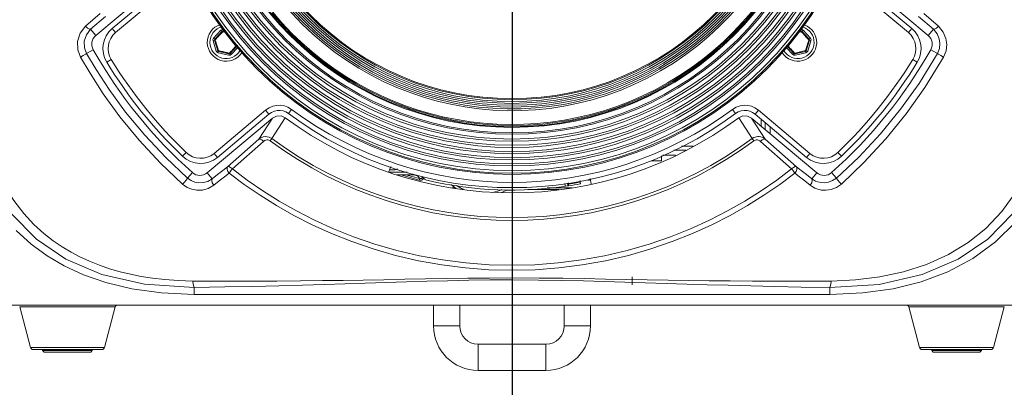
# Model space of a CAD drawing. Header units: millimetres. Extents: x 3925 to 5043, y -86 to 778.
# Tile 27 of 113: x 4353 to 4447, y 260 to 296. Entities that reach past the tile are written whole.
import ezdxf

# ---------------------------------------------------------------- set-up
doc = ezdxf.new("R2010")
doc.units = ezdxf.units.MM
doc.header["$LTSCALE"] = 46.255
doc.header["$PDMODE"] = 3
doc.header["$PDSIZE"] = 1
doc.layers.get('0').update_dxf_attribs({"linetype": 'CONTINUOUS'})
doc.layers.get('Defpoints').update_dxf_attribs({"linetype": 'CONTINUOUS'})
for name, color, linetype in [('A65-LSM-GEARDXF_CONTINUOUS_LINE', 7, 'CONTINUOUS'), ('H30-BOTTOM-CDXF_CONTINUOUS_LINE', 7, 'CONTINUOUS'), ('H30-RUBBER-MDXF_CONTINUOUS_LINE', 7, 'CONTINUOUS'), ('H30-U-RING_DDXF_CONTINUOUS_LINE', 7, 'CONTINUOUS'), ('H30_CEILING_DXF_CONTINUOUS_LINE', 7, 'CONTINUOUS'), ('H30K-FRONT-CDXF_CONTINUOUS_LINE', 7, 'CONTINUOUS'), ('H60-BUTTON-DDXF_CONTINUOUS_LINE', 7, 'CONTINUOUS'), ('H60-FF-LENS-DXF_CONTINUOUS_LINE', 7, 'CONTINUOUS'), ('H60-LSM-GUIDDXF_CONTINUOUS_LINE', 7, 'CONTINUOUS'), ('H60-LSM-H-TADXF_CONTINUOUS_LINE', 7, 'CONTINUOUS'), ('LSM-BS-BASE-DXF_CONTINUOUS_LINE', 7, 'CONTINUOUS'), ('PJ-LENS-B10RDXF_CONTINUOUS_LINE', 7, 'CONTINUOUS')]:
    doc.layers.add(name, color=color, linetype=linetype)
doc.styles.add('SLDTEXTSTYLE0', font='arialbd.ttf', dxfattribs={"height": 5.5})
doc.styles.add('SLDTEXTSTYLE2', font='arial.ttf')
doc.dimstyles.new('SLDDIMSTYLE1', dxfattribs={"dimtxt": 5.650301, "dimasz": 4.572, "dimexe": 0, "dimexo": 0.0625, "dimgap": 1.412575, "dimtad": 0, "dimtih": 1, "dimtoh": 1, "dimlfac": 3.5, "dimrnd": 1e-09, "dimzin": 4, "dimdsep": 46, "dimtxsty": 'SLDTEXTSTYLE0', "dimsah": 1, "dimcen": 0.09, "dimadec": 0, "dimazin": 1, "dimtol": 1, "dimtp": 0.8, "dimtm": 0.8, "dimtfac": 1, "dimtdec": 1, "dimtofl": 0, "dimtmove": 0, "dimatfit": 3, "dimfxl": 1, "dimfrac": 2, "dimtolj": 1, "dimarcsym": 0})

# ---------------------------------------------------------------- blocks, each defined once
blk = doc.blocks.new('*D95')
at = {"color": 0, "linetype": 'Continuous', "lineweight": -2}
for p, q in [((4399.575, 314.267), (4399.575, 236.842)), ((4487.211, 268.767), (4487.211, 236.842)), ((4403.575, 237.842), (4483.211, 237.842))]:
    blk.add_line(p, q, dxfattribs=at)
at = {"color": 0, "linetype": 'Continuous'}
for points in [[(4403.575, 238.508), (4403.575, 237.175), (4399.575, 237.842)], [(4483.211, 238.508), (4483.211, 237.175), (4487.211, 237.842)]]:
    blk.add_solid(points, dxfattribs=at)
at = {"layer": 'Defpoints', "color": 0, "linetype": 'Continuous'}
for p in [(4399.575, 315.267), (4487.211, 269.767), (4487.211, 237.842)]:
    blk.add_point(p, dxfattribs=at)
at = {"color": 0, "linetype": 'Continuous', "lineweight": 0, "insert": (4443.393, 242.546), "char_height": 5, "attachment_point": 5, "style": 'SLDTEXTSTYLE2'}
blk.add_mtext('\\A1;175.27 [6.90]', dxfattribs=at)
blk = doc.blocks.new('*D96')
at = {"color": 0, "linetype": 'Continuous', "lineweight": -2}
for p, q in [((4400.575, 315.267), (4568.955, 315.267)), ((4567.955, 311.267), (4567.955, 271.267)), ((4525.814, 267.267), (4568.955, 267.267))]:
    blk.add_line(p, q, dxfattribs=at)
at = {"color": 0, "linetype": 'Continuous'}
for points in [[(4567.288, 311.267), (4568.622, 311.267), (4567.955, 315.267)], [(4567.288, 271.267), (4568.622, 271.267), (4567.955, 267.267)]]:
    blk.add_solid(points, dxfattribs=at)
at = {"layer": 'Defpoints', "color": 0, "linetype": 'Continuous'}
for p in [(4399.575, 315.267), (4524.814, 267.267), (4567.955, 267.267)]:
    blk.add_point(p, dxfattribs=at)
at = {"color": 0, "linetype": 'Continuous', "lineweight": 0, "insert": (4563.251, 291.267), "char_height": 5, "attachment_point": 5, "rotation": 90, "style": 'SLDTEXTSTYLE2'}
blk.add_mtext('\\A1;96.00 [3.78]', dxfattribs=at)

msp = doc.modelspace()

# ---------------------------------------------------------------- linework, layer by layer
at = {"layer": 'A65-LSM-GEARDXF_CONTINUOUS_LINE', "color": 7, "linetype": 'Continuous', "lineweight": 0}
for p, q in [((4371.0459, 293.7985), (4371.7493, 294.5635)), ((4371.0459, 293.7985), (4371.1564, 293.697)), ((4371.1564, 293.697), (4371.8597, 294.462)), ((4371.1966, 293.6368), (4371.3044, 293.7571)), ((4371.3044, 293.7571), (4371.396, 293.8588)), ((4371.396, 293.8588), (4371.4744, 293.9452)), ((4371.4744, 293.9452), (4371.5565, 294.0349)), ((4371.5565, 294.0349), (4371.6362, 294.1213)), ((4371.6362, 294.1213), (4371.7345, 294.2267)), ((4371.7493, 294.5635), (4371.8597, 294.462)), ((4371.9879, 294.6383), (4371.9551, 294.4919)), ((4372.158, 294.3775), (4372.2484, 294.3582)), ((4427.0246, 294.3843), (4427.2268, 294.4268)), ((4427.0927, 294.469), (4427.1947, 294.4918)), ((4427.1766, 294.5731), (4427.1947, 294.4918)), ((4427.2268, 294.4268), (4427.3377, 294.3094)), ((4427.4006, 294.5634), (4427.2902, 294.4619)), ((4427.2902, 294.4619), (4427.9935, 293.6969)), ((4427.3377, 294.3094), (4427.4314, 294.2095)), ((4427.4006, 294.5634), (4428.104, 293.7984)), ((4427.4314, 294.2095), (4427.5109, 294.1241)), ((4427.5109, 294.1241), (4427.5934, 294.0348)), ((4427.5934, 294.0348), (4427.6728, 293.9482)), ((4427.6728, 293.9482), (4427.7696, 293.8414)), ((4428.104, 293.7984), (4427.9935, 293.6969)), ((4370.9914, 293.5545), (4371.1346, 293.5994)), ((4371.3023, 292.5628), (4370.9914, 293.5545)), ((4371.4454, 292.6077), (4371.1346, 293.5994)), ((4371.2824, 293.3513), (4371.2483, 293.4642)), ((4371.324, 293.2157), (4371.2824, 293.3513)), ((4373.2635, 293.0338), (4372.6287, 292.3433)), ((4373.3562, 292.913), (4372.7391, 292.2418)), ((4372.9747, 292.817), (4372.894, 292.7292)), ((4373.051, 292.9008), (4372.9747, 292.817)), ((4373.1349, 292.9936), (4373.051, 292.9008)), ((4373.2209, 293.0894), (4373.1349, 292.9936)), ((4426.4108, 292.2417), (4425.8185, 292.8859)), ((4426.5212, 292.3432), (4425.9136, 293.0041)), ((4426.0429, 292.9625), (4425.957, 293.058)), ((4426.1387, 292.8569), (4426.0429, 292.9625)), ((4426.218, 292.7703), (4426.1387, 292.8569)), ((4426.2998, 292.6817), (4426.218, 292.7703)), ((4427.6894, 292.7867), (4427.6322, 292.6124)), ((4427.7375, 292.9353), (4427.6894, 292.7867)), ((4428.0153, 293.5993), (4427.7045, 292.6076)), ((4428.1585, 293.5544), (4427.8476, 292.5627)), ((4428.1585, 293.5544), (4428.0153, 293.5993)), ((4371.3023, 292.5628), (4371.4454, 292.6077)), ((4371.4863, 292.3936), (4371.5191, 292.54)), ((4372.5006, 292.167), (4371.4863, 292.3936)), ((4371.6963, 292.5701), (4371.5177, 292.6125)), ((4372.5333, 292.3134), (4371.5191, 292.54)), ((4371.8484, 292.5346), (4371.6963, 292.5701)), ((4372.5006, 292.167), (4372.5333, 292.3134)), ((4372.6987, 292.5198), (4372.5653, 292.3784)), ((4372.7391, 292.2418), (4372.6287, 292.3433)), ((4372.8061, 292.6345), (4372.6987, 292.5198)), ((4372.894, 292.7292), (4372.8061, 292.6345)), ((4426.3787, 292.597), (4426.2998, 292.6817)), ((4426.4724, 292.4971), (4426.3787, 292.597)), ((4426.4108, 292.2417), (4426.5212, 292.3432)), ((4426.5846, 292.3782), (4426.4724, 292.4971)), ((4426.761, 292.4153), (4426.5846, 292.3782)), ((4427.6309, 292.5399), (4426.6167, 292.3133)), ((4426.6494, 292.1669), (4426.6167, 292.3133)), ((4427.6636, 292.3935), (4426.6494, 292.1669)), ((4426.8763, 292.4398), (4426.761, 292.4153)), ((4427.015, 292.4699), (4426.8763, 292.4398)), ((4427.6636, 292.3935), (4427.6309, 292.5399)), ((4427.8476, 292.5627), (4427.7045, 292.6076))]:
    msp.add_line(p, q, dxfattribs=at)
for points in [[(4371.7345, 294.2267), (4371.8561, 294.356), (4371.9231, 294.427)], [(4371.8597, 294.462), (4371.8712, 294.4614), (4371.8936, 294.449), (4371.9231, 294.427)], [(4371.9231, 294.427), (4371.9347, 294.4619), (4371.946, 294.4849), (4371.9551, 294.4919)], [(4371.9231, 294.427), (4372.0761, 294.3949), (4372.158, 294.3775)], [(4427.1947, 294.4918), (4427.2038, 294.4848), (4427.2152, 294.4618), (4427.2268, 294.4268)], [(4427.2268, 294.4268), (4427.2562, 294.4489), (4427.2787, 294.4613), (4427.2902, 294.4619)], [(4427.7696, 293.8414), (4427.8882, 293.7093), (4427.9533, 293.6366)], [(4371.1346, 293.5994), (4371.1408, 293.609), (4371.1628, 293.6223), (4371.1966, 293.6367)], [(4371.1966, 293.6367), (4371.1721, 293.6642), (4371.1579, 293.6856), (4371.1564, 293.697)], [(4371.2483, 293.4642), (4371.2078, 293.5992), (4371.1966, 293.6368)], [(4371.5177, 292.6125), (4371.4761, 292.7394), (4371.4387, 292.854), (4371.4052, 292.9579), (4371.3752, 293.0522), (4371.3482, 293.1378), (4371.324, 293.2157)], [(4427.9533, 293.6366), (4427.9085, 293.4869), (4427.8843, 293.4067), (4427.858, 293.3198), (4427.8281, 293.2226), (4427.7963, 293.1204), (4427.7655, 293.0229), (4427.7375, 292.9353)], [(4427.9935, 293.6969), (4427.992, 293.6855), (4427.9778, 293.6641), (4427.9533, 293.6366)], [(4427.9533, 293.6366), (4427.9871, 293.6222), (4428.0091, 293.6089), (4428.0153, 293.5993)], [(4371.5177, 292.6125), (4371.4817, 292.605), (4371.4561, 292.6034), (4371.4454, 292.6077)], [(4371.5191, 292.54), (4371.5138, 292.5503), (4371.5133, 292.5759), (4371.5177, 292.6125)], [(4372.5653, 292.3784), (4372.4123, 292.4105), (4372.3304, 292.4278), (4372.2417, 292.4468), (4372.1424, 292.4684), (4372.0378, 292.4915), (4371.9381, 292.5141), (4371.8484, 292.5346)], [(4372.5653, 292.3784), (4372.5537, 292.3435), (4372.5424, 292.3204), (4372.5333, 292.3134)], [(4372.6287, 292.3433), (4372.6172, 292.3439), (4372.5948, 292.3563), (4372.5653, 292.3784)], [(4426.5846, 292.3783), (4426.5552, 292.3562), (4426.5327, 292.3438), (4426.5212, 292.3432)], [(4426.6167, 292.3133), (4426.6076, 292.3203), (4426.5962, 292.3433), (4426.5846, 292.3783)], [(4427.6322, 292.6124), (4427.5025, 292.5815), (4427.3851, 292.5539), (4427.2788, 292.5293), (4427.1823, 292.5072), (4427.0946, 292.4875), (4427.015, 292.4699)], [(4427.6322, 292.6123), (4427.6366, 292.5758), (4427.6361, 292.5501), (4427.6309, 292.5399)], [(4427.7045, 292.6076), (4427.6939, 292.6032), (4427.6683, 292.6049), (4427.6322, 292.6123)]]:
    msp.add_lwpolyline(points, dxfattribs=at)
for centre, radius, start, end in [((4371.9333, 294.3943), 0.25, 77.405746, 137.405746), ((4427.2166, 294.3942), 0.25, 42.595754, 86.696877), ((4371.23, 293.6293), 0.25, 137.405746, 197.405746), ((4371.9333, 294.3943), 0.1, 77.405746, 137.405746), ((4427.2166, 294.3942), 0.1, 42.595754, 102.595754), ((4427.9199, 293.6292), 0.25, 342.595754, 42.595754), ((4371.23, 293.6293), 0.1, 137.405746, 197.405746), ((4427.9199, 293.6292), 0.1, 342.595754, 42.595754), ((4371.5409, 292.6376), 0.25, 197.405746, 257.405746), ((4371.5409, 292.6376), 0.1, 197.405746, 257.405746), ((4372.5551, 292.411), 0.25, 257.405746, 317.405746), ((4372.5551, 292.411), 0.1, 257.405746, 317.405746), ((4426.5949, 292.4109), 0.25, 222.595754, 282.595754), ((4426.5949, 292.4109), 0.1, 222.595754, 282.595754), ((4427.6091, 292.6375), 0.1, 282.595754, 342.595754), ((4427.6091, 292.6375), 0.25, 282.595754, 342.595754)]:
    msp.add_arc(centre, radius, start, end, dxfattribs=at)
at = {"layer": 'H30-BOTTOM-CDXF_CONTINUOUS_LINE', "color": 7, "linetype": 'Continuous', "lineweight": 0}
for p, q in [((4411.0749, 270.967), (4411.0749, 270.217)), ((4330.9765, 268.267), (4468.1733, 268.267)), ((4361.6422, 268.0817), (4352.5076, 268.0817)), ((4353.5471, 264.2023), (4352.5076, 268.0817)), ((4360.6027, 264.2023), (4361.6422, 268.0817)), ((4446.6422, 268.0817), (4437.5076, 268.0817)), ((4438.5471, 264.2023), (4437.5076, 268.0817)), ((4445.6027, 264.2023), (4446.6422, 268.0817)), ((4360.6027, 264.2023), (4353.5471, 264.2023)), ((4360.3612, 264.017), (4353.7886, 264.017)), ((4445.6027, 264.2023), (4438.5471, 264.2023)), ((4445.3612, 264.017), (4438.7886, 264.017))]:
    msp.add_line(p, q, dxfattribs=at)
for centre, start, end in [((4361.8837, 268.017), 90.000003, 164.999992), ((4437.2661, 268.017), 15.000008, 89.999997), ((4353.7886, 264.267), 195.000007, 270), ((4360.3612, 264.267), 270, 344.999993), ((4438.7886, 264.267), 195.000007, 270), ((4445.3612, 264.267), 270, 344.999993)]:
    msp.add_arc(centre, 0.25, start, end, dxfattribs=at)
at = {"layer": 'H30-RUBBER-MDXF_CONTINUOUS_LINE', "color": 7, "linetype": 'Continuous', "lineweight": 0}
for p, q in [((4361.3547, 294.7214), (4366.4669, 299.0111)), ((4361.6761, 294.3384), (4366.7883, 298.628)), ((4432.3615, 298.628), (4437.4737, 294.3384)), ((4432.6829, 299.0111), (4437.7951, 294.7214)), ((4361.3547, 294.7214), (4361.6761, 294.3384)), ((4437.7951, 294.7214), (4437.4737, 294.3384)), ((4360.8307, 291.499), (4361.2569, 291.7605)), ((4438.3191, 291.499), (4437.8929, 291.7605)), ((4376.0189, 286.9134), (4371.0866, 282.7748)), ((4376.3403, 286.5304), (4371.408, 282.3918)), ((4376.3403, 286.5304), (4376.0189, 286.9134)), ((4378.2025, 286.5909), (4378.5013, 286.9918)), ((4420.9473, 286.5909), (4420.6485, 286.9918)), ((4422.8095, 286.5304), (4423.1309, 286.9134)), ((4427.7418, 282.3918), (4422.8095, 286.5304)), ((4428.0632, 282.7748), (4423.1309, 286.9134)), ((4368.0682, 282.5049), (4368.4147, 282.8653)), ((4371.408, 282.3918), (4371.0866, 282.7748)), ((4427.7418, 282.3918), (4428.0632, 282.7748)), ((4431.0816, 282.5049), (4430.7351, 282.8653))]:
    msp.add_line(p, q, dxfattribs=at)
for points in [[(4378.5013, 286.9918), (4378.151, 287.2007), (4377.8113, 287.3223), (4377.459, 287.3799), (4377.0877, 287.3725), (4376.7089, 287.2925), (4376.3449, 287.1368), (4376.0189, 286.9134)], [(4423.1309, 286.9134), (4422.795, 287.1422), (4422.4662, 287.2843), (4422.1232, 287.3647), (4421.7562, 287.3835), (4421.3741, 287.3312), (4420.9991, 287.2008), (4420.6485, 286.9918)], [(4378.2025, 286.5909), (4377.9403, 286.7472), (4377.6864, 286.8382), (4377.423, 286.8812), (4377.1434, 286.8756), (4376.8592, 286.8156), (4376.5859, 286.6987), (4376.3403, 286.5304)], [(4422.8095, 286.5304), (4422.5564, 286.7027), (4422.3096, 286.8095), (4422.0524, 286.8697), (4421.7759, 286.8839), (4421.49, 286.8448), (4421.2097, 286.7473), (4420.9473, 286.5909)]]:
    msp.add_lwpolyline(points, dxfattribs=at)
for centre, radius, start, end in [((4362.9617, 292.8063), 2.5, 130, 211.527427), ((4372.2442, 293.4027), 1.8, 108.329429, 326.462139), ((4372.2442, 293.4027), 1.55, 105.088718, 329.77284), ((4426.9057, 293.4025), 1.8, 213.402735, 69.512073), ((4426.9057, 293.4025), 1.55, 211.094806, 71.920849), ((4436.1881, 292.8063), 2.5, 328.472573, 50), ((4362.9617, 292.8063), 2, 130, 211.527427), ((4436.1881, 292.8063), 2, 328.472573, 50), ((4399.5749, 315.267), 45.4536, 211.527427, 226.119031), ((4399.5749, 315.267), 44.9536, 211.527427, 226.119031), ((4399.5749, 315.267), 44.9536, 313.880969, 328.472573), ((4399.5749, 315.267), 45.4536, 313.880969, 328.472573), ((4399.5749, 315.267), 35.7645, 233.302675, 306.697325), ((4399.5749, 315.267), 35.2645, 233.302675, 306.697325), ((4369.8011, 284.3069), 2.5, 226.119031, 310), ((4369.8011, 284.3069), 2, 226.119031, 310), ((4429.3487, 284.3069), 2.5, 230, 313.880969), ((4429.3487, 284.3069), 2, 230, 313.880969)]:
    msp.add_arc(centre, radius, start, end, dxfattribs=at)
at = {"layer": 'H30-U-RING_DDXF_CONTINUOUS_LINE', "color": 7, "linetype": 'Continuous', "lineweight": 0}
for p, q in [((4392.0749, 268.267), (4392.0749, 266.267)), ((4394.5749, 268.267), (4394.5749, 266.267)), ((4404.5749, 266.267), (4404.5749, 268.267)), ((4407.0749, 266.267), (4407.0749, 268.267)), ((4394.5749, 266.267), (4392.0749, 266.267)), ((4404.5749, 266.267), (4407.0749, 266.267)), ((4396.3249, 264.517), (4402.8249, 264.517)), ((4396.3249, 264.517), (4396.3249, 262.017)), ((4402.8249, 264.517), (4402.8249, 262.017)), ((4396.3249, 262.017), (4402.8249, 262.017))]:
    msp.add_line(p, q, dxfattribs=at)
for centre, radius, start, end in [((4396.3249, 266.267), 4.25, 180, 270), ((4396.3249, 266.267), 1.75, 180, 270), ((4402.8249, 266.267), 4.25, 270, 0), ((4402.8249, 266.267), 1.75, 270, 0)]:
    msp.add_arc(centre, radius, start, end, dxfattribs=at)
at = {"layer": 'H30_CEILING_DXF_CONTINUOUS_LINE', "color": 7, "linetype": 'Continuous', "lineweight": 0}
for p, q in [((4354.6999, 263.917), (4354.6999, 264.017)), ((4359.4499, 263.917), (4354.6999, 263.917)), ((4354.8499, 263.767), (4354.6999, 263.917)), ((4359.2999, 263.767), (4354.8499, 263.767)), ((4359.2999, 263.767), (4359.4499, 263.917)), ((4359.4499, 263.917), (4359.4499, 264.017)), ((4439.6999, 263.917), (4439.6999, 264.017)), ((4444.4499, 263.917), (4439.6999, 263.917)), ((4439.8499, 263.767), (4439.6999, 263.917)), ((4444.2999, 263.767), (4439.8499, 263.767)), ((4444.2999, 263.767), (4444.4499, 263.917)), ((4444.4499, 263.917), (4444.4499, 264.017))]:
    msp.add_line(p, q, dxfattribs=at)
at = {"layer": 'H30K-FRONT-CDXF_CONTINUOUS_LINE', "color": 7, "linetype": 'Continuous', "lineweight": 0}
for p, q in [((4359.7883, 294.0597), (4366.1455, 299.3941)), ((4433.0043, 299.3941), (4439.3615, 294.0597)), ((4358.8127, 294.9472), (4360.21, 296.1808)), ((4359.2916, 294.6516), (4360.6974, 295.88)), ((4438.4524, 295.88), (4439.8582, 294.6516)), ((4438.9397, 296.1809), (4440.3371, 294.9472)), ((4359.7883, 294.0597), (4359.2916, 294.6516)), ((4439.3615, 294.0597), (4439.8582, 294.6516)), ((4359.5419, 292.7039), (4358.9034, 292.344)), ((4439.6079, 292.7039), (4440.2464, 292.344)), ((4377.9037, 286.19), (4376.6188, 284.1998)), ((4422.531, 284.1998), (4421.2461, 286.19)), ((4376.6617, 286.1474), (4370.4326, 280.9206)), ((4376.6617, 286.1474), (4375.3661, 284.1331)), ((4428.7172, 280.9206), (4422.4881, 286.1474)), ((4423.7837, 284.1331), (4422.4881, 286.1474)), ((4375.3661, 284.1331), (4372.3864, 281.5033)), ((4375.8188, 283.9245), (4372.8414, 281.2915)), ((4376.4558, 283.9793), (4376.6188, 284.1998)), ((4422.694, 283.9793), (4422.531, 284.1998)), ((4426.3084, 281.2915), (4423.331, 283.9245)), ((4426.7634, 281.5033), (4423.7837, 284.1331)), ((4369.0222, 280.9412), (4368.5609, 280.4229)), ((4370.4326, 280.9206), (4370.9124, 280.3488)), ((4426.4106, 281.1598), (4426.3075, 281.2927)), ((4426.6151, 280.8975), (4426.4106, 281.1598)), ((4428.7172, 280.9206), (4428.2374, 280.3488)), ((4430.1276, 280.9412), (4430.5889, 280.4229)), ((4447.7327, 276.2378), (4445.8089, 274.3198)), ((4445.8089, 274.3198), (4443.6179, 272.7131)), ((4356.7612, 272.0076), (4355.1237, 272.9749)), ((4399.5752, 271.5951), (4399.5751, 272.0756)), ((4399.5777, 270.8602), (4399.5752, 271.5951)), ((4363.2219, 269.8204), (4360.7295, 270.416)), ((4399.5776, 270.6793), (4399.5777, 270.8602)), ((4438.7018, 270.5), (4436.0059, 269.8349)), ((4366.0522, 269.4258), (4363.2219, 269.8204)), ((4369.2001, 269.267), (4366.0522, 269.4258)), ((4369.1998, 269.2861), (4369.1989, 269.9417)), ((4369.2001, 269.267), (4369.1998, 269.2861)), ((4429.9544, 269.267), (4369.2001, 269.267)), ((4429.9544, 269.267), (4429.9509, 269.9417))]:
    msp.add_line(p, q, dxfattribs=at)
for points in [[(4358.3195, 291.9981), (4358.0591, 292.7014), (4358.0346, 293.4909), (4358.2888, 294.282), (4358.8127, 294.9472)], [(4358.9034, 292.344), (4358.6989, 292.8921), (4358.6794, 293.5085), (4358.879, 294.1282), (4359.2916, 294.6516)], [(4358.8127, 294.9472), (4358.9952, 294.7646), (4359.1709, 294.6562), (4359.2916, 294.6516)], [(4440.3371, 294.9472), (4440.1547, 294.7646), (4439.9789, 294.6562), (4439.8582, 294.6516)], [(4439.8582, 294.6516), (4440.2258, 294.2084), (4440.4244, 293.7372), (4440.4872, 293.2795), (4440.4347, 292.8194), (4440.2464, 292.344)], [(4440.3371, 294.9472), (4440.8037, 294.3841), (4441.0566, 293.7831), (4441.1368, 293.1978), (4441.0702, 292.6081), (4440.8303, 291.9981)], [(4358.3195, 291.9981), (4358.5883, 292.1496), (4358.8113, 292.2817), (4358.9034, 292.344)], [(4368.0879, 279.8447), (4365.9657, 281.8604), (4363.942, 284.0372), (4362.0926, 286.2919), (4360.5032, 288.4819), (4359.2335, 290.4422), (4358.3195, 291.9981)], [(4368.5609, 280.4229), (4366.4645, 282.3944), (4364.4645, 284.5265), (4362.636, 286.7379), (4361.064, 288.888), (4359.8079, 290.8142), (4358.9034, 292.344)], [(4440.2464, 292.344), (4438.4867, 289.4804), (4436.7147, 286.9985), (4434.7926, 284.6489), (4432.7217, 282.431), (4430.5889, 280.4229)], [(4440.8303, 291.9981), (4439.0518, 289.0849), (4437.2603, 286.5575), (4435.3163, 284.162), (4433.221, 281.8978), (4431.0619, 279.8447)], [(4440.8303, 291.9981), (4440.5615, 292.1496), (4440.3385, 292.2817), (4440.2464, 292.344)], [(4376.6617, 286.1474), (4377.0602, 286.3533), (4377.5026, 286.3673), (4377.9037, 286.19)], [(4421.2461, 286.19), (4421.6472, 286.3673), (4422.0896, 286.3533), (4422.4881, 286.1474)], [(4376.6188, 284.1998), (4376.4973, 284.276), (4376.3498, 284.3386), (4376.1769, 284.3784), (4375.9844, 284.3856), (4375.7795, 284.3521), (4375.5698, 284.2704), (4375.3661, 284.1331)], [(4423.7837, 284.1331), (4423.6588, 284.2252), (4423.5129, 284.3023), (4423.3581, 284.3553), (4423.2114, 284.3818), (4423.0777, 284.3869), (4422.9506, 284.3751), (4422.8217, 284.3454), (4422.6833, 284.2915), (4422.531, 284.1998)], [(4375.8188, 283.9245), (4375.647, 284.0705), (4375.484, 284.1456), (4375.3661, 284.1331)], [(4376.4558, 283.9793), (4376.3953, 284.0169), (4376.3213, 284.0471), (4376.2341, 284.065), (4376.1364, 284.0656), (4376.0319, 284.0449), (4375.9243, 283.9991), (4375.8188, 283.9245)], [(4423.331, 283.9245), (4423.2662, 283.9743), (4423.191, 284.0167), (4423.1116, 284.0468), (4423.0368, 284.0629), (4422.9688, 284.0677), (4422.9045, 284.0636), (4422.8394, 284.0503), (4422.7699, 284.0245), (4422.694, 283.9793)], [(4423.331, 283.9245), (4423.5028, 284.0705), (4423.6658, 284.1456), (4423.7837, 284.1331)], [(4369.0712, 270.5618), (4367.6617, 270.6103), (4366.3691, 270.7075), (4365.1901, 270.8442), (4364.1112, 271.0135), (4363.0965, 271.2147), (4362.1037, 271.4549), (4361.1095, 271.7428), (4360.1219, 272.0804), (4359.1686, 272.4617), (4358.2698, 272.8763), (4357.4178, 273.3252), (4356.5792, 273.8269), (4355.7178, 274.4151), (4354.8126, 275.1265), (4353.8697, 275.9871), (4352.9055, 277.0218), (4351.9346, 278.2681), (4350.9768, 279.768), (4350.0545, 281.5609)], [(4372.3864, 281.5033), (4371.9195, 281.1382), (4371.428, 280.7533), (4370.9124, 280.3488)], [(4372.5342, 280.897), (4372.4135, 281.0605), (4372.3423, 281.2361), (4372.3325, 281.393), (4372.3862, 281.503)], [(4372.8415, 281.2916), (4372.6693, 281.4376), (4372.5042, 281.5144), (4372.3862, 281.503)], [(4426.3075, 281.2927), (4426.4782, 281.4409), (4426.6439, 281.5174), (4426.7636, 281.503)], [(4426.6151, 280.8975), (4426.733, 281.063), (4426.8041, 281.2383), (4426.8142, 281.395), (4426.7636, 281.503)], [(4428.2374, 280.3488), (4427.7216, 280.7534), (4427.2301, 281.1384), (4426.7634, 281.5033)], [(4449.0825, 281.5609), (4447.8181, 279.1754), (4446.3975, 277.2045), (4444.8651, 275.5905), (4443.1979, 274.2476), (4441.3143, 273.0983), (4439.205, 272.1471), (4436.9918, 271.4398), (4434.7395, 270.9623), (4432.4102, 270.6747), (4430.0779, 270.5618)], [(4372.5351, 280.898), (4372.0729, 280.532), (4371.5872, 280.1471), (4371.0777, 279.7428)], [(4372.8415, 281.2916), (4372.7382, 281.1601), (4372.6313, 281.023), (4372.5342, 280.897)], [(4399.5752, 271.5951), (4397.3657, 271.6516), (4395.1192, 271.8236), (4392.865, 272.1115), (4390.6344, 272.512), (4388.4409, 273.022), (4386.307, 273.6341), (4384.2614, 274.3337), (4382.3185, 275.1067), (4380.477, 275.943), (4378.7302, 276.8356), (4377.0706, 277.7795), (4375.4901, 278.7716), (4373.9808, 279.811), (4372.5351, 280.898)], [(4399.5753, 272.0756), (4397.3901, 272.1318), (4395.1678, 272.3029), (4392.938, 272.5891), (4390.7318, 272.987), (4388.5627, 273.4934), (4386.4529, 274.1005), (4384.4308, 274.7942), (4382.5105, 275.5601), (4380.6905, 276.3883), (4378.9642, 277.272), (4377.3241, 278.2062), (4375.7621, 279.1879), (4374.2705, 280.216), (4372.8414, 281.2915)], [(4426.6147, 280.898), (4425.1687, 279.8107), (4423.6595, 278.7715), (4422.079, 277.7793), (4420.4195, 276.8355), (4418.6728, 275.943), (4416.8314, 275.1068), (4414.8887, 274.3338), (4412.8435, 273.6343), (4410.7097, 273.0223), (4408.5164, 272.5122), (4406.2858, 272.1116), (4404.0367, 271.8242), (4401.7919, 271.652), (4399.5752, 271.5951)], [(4426.3084, 281.2915), (4424.879, 280.2158), (4423.3874, 279.1877), (4421.8255, 278.206), (4420.1854, 277.2719), (4418.4593, 276.3883), (4416.6394, 275.5601), (4414.7193, 274.7943), (4412.6975, 274.1007), (4410.5879, 273.4936), (4408.4191, 272.9872), (4406.2128, 272.5892), (4403.988, 272.3035), (4401.7675, 272.1322), (4399.5753, 272.0756)], [(4428.0721, 279.7428), (4427.5624, 280.1472), (4427.0768, 280.5322), (4426.6147, 280.898)], [(4349.6776, 280.1401), (4351.6978, 277.0323), (4354.0986, 274.5765), (4356.9211, 272.655), (4360.3501, 271.1858), (4364.4432, 270.2513), (4369.1989, 269.942)], [(4368.0879, 279.8447), (4368.2523, 280.0239), (4368.4107, 280.2096), (4368.5231, 280.3549), (4368.5609, 280.4229)], [(4371.0777, 279.7428), (4370.5385, 279.424), (4369.9826, 279.2697), (4369.452, 279.2541), (4368.977, 279.3453), (4368.5336, 279.5308), (4368.0879, 279.8447)], [(4370.9124, 280.3488), (4370.483, 280.1014), (4370.0437, 279.9817), (4369.6267, 279.9692), (4369.2548, 280.0391), (4368.9084, 280.1815), (4368.5609, 280.4229)], [(4371.0777, 279.7428), (4370.9227, 279.9678), (4370.8614, 280.1924), (4370.9124, 280.3488)], [(4428.0721, 279.7428), (4428.2271, 279.9679), (4428.2884, 280.1925), (4428.2374, 280.3488)], [(4431.0619, 279.8447), (4430.6013, 279.5227), (4430.084, 279.3204), (4429.5932, 279.2475), (4429.1696, 279.2694), (4428.8146, 279.3499), (4428.5198, 279.4647), (4428.2755, 279.5986), (4428.0721, 279.7428)], [(4430.5889, 280.4229), (4430.2297, 280.1753), (4429.8256, 280.02), (4429.441, 279.9643), (4429.108, 279.9815), (4428.8278, 280.0439), (4428.5942, 280.133), (4428.3999, 280.2369), (4428.2374, 280.3488)], [(4429.9509, 269.942), (4434.6853, 270.2485), (4438.7761, 271.1778), (4442.218, 272.6494), (4445.0546, 274.5779), (4447.455, 277.0374), (4449.4692, 280.1398)], [(4431.0619, 279.8447), (4430.8975, 280.0239), (4430.7391, 280.2096), (4430.6267, 280.3549), (4430.5889, 280.4229)], [(4355.1237, 272.9749), (4353.5992, 274.1038), (4352.1807, 275.4071)], [(4443.6179, 272.7131), (4441.2333, 271.4469), (4438.7018, 270.5)], [(4360.7295, 270.416), (4358.5962, 271.1571), (4356.7612, 272.0076)], [(4369.1987, 269.942), (4369.1499, 270.0474), (4369.1067, 270.2608), (4369.0606, 270.5619)], [(4399.5777, 270.8602), (4397.4261, 270.8531), (4395.3501, 270.8337), (4393.3047, 270.8051), (4391.3059, 270.771), (4389.3243, 270.7341), (4387.3318, 270.6968), (4385.3511, 270.6617), (4383.4181, 270.6313), (4381.4508, 270.6052), (4379.3495, 270.5836), (4377.0888, 270.5677), (4374.6343, 270.5584), (4371.9627, 270.5565), (4369.0712, 270.5618)], [(4399.5776, 270.6793), (4397.4702, 270.6685), (4395.4324, 270.6393), (4393.4191, 270.5957), (4391.4461, 270.5425), (4389.4842, 270.4831), (4387.506, 270.4197), (4385.5344, 270.3556), (4383.6058, 270.2939), (4381.639, 270.2334), (4379.5346, 270.1725), (4377.2671, 270.112), (4374.8022, 270.0526), (4372.1171, 269.9954), (4369.1989, 269.9417)], [(4429.9509, 269.9417), (4427.2196, 269.9917), (4424.7121, 270.0444), (4422.3986, 270.099), (4420.2416, 270.1552), (4418.2287, 270.2122), (4416.2874, 270.2707), (4414.3155, 270.333), (4412.3208, 270.3977), (4410.348, 270.4615), (4408.3809, 270.5226), (4406.3959, 270.5787), (4404.3416, 270.6271), (4402.1086, 270.6638), (4399.5776, 270.6793)], [(4430.0779, 270.5618), (4427.373, 270.5566), (4424.8783, 270.5577), (4422.5749, 270.5651), (4420.4251, 270.5784), (4418.4163, 270.5971), (4416.4758, 270.6208), (4414.5009, 270.6502), (4412.4987, 270.6844), (4410.5135, 270.7211), (4408.5285, 270.7584), (4406.5197, 270.7941), (4404.4345, 270.8257), (4402.1611, 270.85), (4399.5777, 270.8602)], [(4429.9509, 269.9417), (4430.0035, 270.0469), (4430.0511, 270.2604), (4430.0892, 270.5619)], [(4436.0059, 269.8349), (4433.109, 269.4274), (4429.9544, 269.267)]]:
    msp.add_lwpolyline(points, dxfattribs=at)
for centre, radius, start, end in [((4360.4816, 293.2335), 1.0786, 130, 209.406257), ((4438.6682, 293.2335), 1.0786, 330.593743, 50), ((4399.5749, 315.267), 45.9536, 209.406257, 228.328408), ((4399.5749, 315.267), 45.9536, 311.671592, 330.593743), ((4399.5749, 315.267), 36.2645, 233.302675, 306.697325), ((4399.5749, 315.267), 38.9027, 233.538627, 306.461373), ((4399.5749, 315.267), 38.6284, 233.538627, 306.461373), ((4369.7393, 281.7469), 1.0786, 228.328408, 310), ((4429.4105, 281.7469), 1.0786, 230, 311.671592)]:
    msp.add_arc(centre, radius, start, end, dxfattribs=at)
at = {"layer": 'H60-BUTTON-DDXF_CONTINUOUS_LINE', "color": 7, "linetype": 'Continuous', "lineweight": 0}
msp.add_line((4388.2949, 281.217), (4387.8673, 281.217), dxfattribs=at)
msp.add_arc((4388.2949, 281.967), 0.75, 270, 296.273804, dxfattribs=at)
at = {"layer": 'H60-FF-LENS-DXF_CONTINUOUS_LINE', "color": 7, "linetype": 'Continuous', "lineweight": 0}
for p, q in [((4404.6224, 279.8887), (4404.6613, 279.6282)), ((4404.8677, 279.9364), (4404.9083, 279.6643)), ((4404.9083, 279.6643), (4404.9672, 279.6732)), ((4404.9637, 279.9551), (4404.9719, 279.8333)), ((4406.0977, 280.1757), (4406.1077, 280.0256))]:
    msp.add_line(p, q, dxfattribs=at)
for points in [[(4404.9672, 279.6732), (4404.9758, 279.7152), (4404.9719, 279.8333)], [(4406.1077, 280.0256), (4405.75, 279.9609), (4405.3724, 279.8967), (4404.9719, 279.8333)], [(4406.1077, 280.0256), (4406.1118, 279.9065), (4406.1032, 279.8639)]]:
    msp.add_lwpolyline(points, dxfattribs=at)
for centre, radius, start, end in [((4391.7833, 281.1453), 1, 214.822781, 257.137245), ((4399.5749, 315.267), 36, 257.137245, 278.519761), ((4399.5749, 315.267), 36, 278.614579, 280.447864)]:
    msp.add_arc(centre, radius, start, end, dxfattribs=at)
at = {"layer": 'H60-LSM-GUIDDXF_CONTINUOUS_LINE', "color": 7, "linetype": 'Continuous', "lineweight": 0}
for p, q in [((4423.4082, 286.028), (4423.4082, 285.3753)), ((4423.7712, 285.7234), (4423.7712, 285.0707)), ((4424.2705, 285.3045), (4424.2705, 284.6518)), ((4416.9094, 283.461), (4415.7897, 283.461)), ((4413.8574, 282.5316), (4413.8574, 282.0715)), ((4415.1942, 282.5987), (4413.997, 282.5987)), ((4416.1874, 283.0981), (4415.035, 283.0981)), ((4387.7954, 281.0278), (4387.9786, 281.5101)), ((4413.8574, 282.0715), (4412.8641, 282.0716)), ((4407.0523, 280.3614), (4407.1312, 279.8517))]:
    msp.add_line(p, q, dxfattribs=at)
at = {"layer": 'H60-LSM-H-TADXF_CONTINUOUS_LINE', "color": 7, "linetype": 'Continuous', "lineweight": 0}
for p, q in [((4390.2814, 280.6926), (4390.1148, 280.7384)), ((4390.5534, 280.6224), (4390.2814, 280.6926)), ((4390.75, 280.3707), (4390.5534, 280.6224)), ((4390.75, 280.3707), (4390.7133, 280.2253)), ((4393.8322, 279.4891), (4394.1771, 279.4891)), ((4401.0871, 279.3392), (4404.0366, 279.3392)), ((4402.941, 279.4891), (4405.3181, 279.4891))]:
    msp.add_line(p, q, dxfattribs=at)
for points in [[(4390.5442, 280.6636), (4390.5437, 280.6516), (4390.5534, 280.6224)], [(4390.6981, 280.6337), (4390.6599, 280.6183), (4390.5534, 280.6224)], [(4390.7133, 280.2253), (4390.7627, 280.2161), (4390.8159, 280.2131), (4390.8734, 280.2179), (4390.9354, 280.2328), (4390.9991, 280.2599), (4391.0593, 280.2993), (4391.1117, 280.3491), (4391.1439, 280.3932)], [(4390.75, 280.3707), (4390.7809, 280.3648), (4390.8142, 280.363), (4390.8502, 280.3659), (4390.8889, 280.3752), (4390.9288, 280.3921), (4390.9664, 280.4167), (4390.9992, 280.4479), (4391.0257, 280.4843), (4391.0289, 280.4909)], [(4407.0627, 280.2945), (4407.0141, 280.2598), (4406.9484, 280.2288), (4406.8793, 280.2103), (4406.8113, 280.2045)]]:
    msp.add_lwpolyline(points, dxfattribs=at)
for radius, start in [(36.1449, 252.888667), (35.9949, 253.707148)]:
    msp.add_arc((4399.5749, 315.267), radius, start, 255.808107, dxfattribs=at)
at = {"layer": 'LSM-BS-BASE-DXF_CONTINUOUS_LINE', "color": 7, "linetype": 'Continuous', "lineweight": 0}
for p, q in [((4387.8914, 280.9928), (4389.5384, 280.9928)), ((4390.2921, 280.7428), (4388.5775, 280.7428))]:
    msp.add_line(p, q, dxfattribs=at)
for radius, start, end in [(4.866, 230.950325, 238.207413), (4.6161, 236.573159, 246.175808), (4.6161, 281.522082, 293.150951), (4.866, 291.504153, 298.781417)]:
    msp.add_arc((4396.802, 283.5731), radius, start, end, dxfattribs=at)
at = {"layer": 'PJ-LENS-B10RDXF_CONTINUOUS_LINE', "color": 7, "linetype": 'Continuous', "lineweight": 0}
for radius in [34.5, 34.385, 34.1494, 33.6794, 33.5, 33.1108, 32.9, 32.5158, 32.305, 31.9208, 31.71, 31.3258, 31.115, 30.6605, 30.52, 30.0001, 29.925, 27.875, 27.7, 27.525, 27.35, 27.25]:
    msp.add_circle((4399.5749, 315.267), radius, dxfattribs=at)
for radius, start, end in [(29.825, 219.651856, 39.650899), (28.4, 210.756568, 29.243432), (28.225, 210.76126, 29.23874), (28.05, 210.766009, 29.233991), (29.725, 219.667157, 20.335512)]:
    msp.add_arc((4399.5749, 315.267), radius, start, end, dxfattribs=at)

# ---------------------------------------------------------------- dimensions: what is measured, and where the dimension line sits
at = {"color": 2, "linetype": 'Continuous', "lineweight": 0}
dim = msp.add_linear_dim(base=(4487.2112, 237.8418), p1=(4399.5749, 315.267), p2=(4487.2112, 269.767), dimstyle='SLDDIMSTYLE1', override={"dimtxt": 5, "dimasz": 4, "dimexe": 1, "dimexo": 1, "dimgap": 1.5, "dimtad": 1, "dimtih": 0, "dimlfac": 2, "dimtxsty": 'SLDTEXTSTYLE2', "dimdle": 1, "dimtol": 0, "dimtp": 0.5, "dimtm": 0.5}, dxfattribs=at)
dim.commit()
dim.dimension.update_dxf_attribs({"geometry": '*D95', "text_midpoint": (4443.393, 242.5461)})
dim = msp.add_linear_dim(base=(4567.955, 267.267), p1=(4399.5749, 315.267), p2=(4524.8143, 267.267), angle=90, dimstyle='SLDDIMSTYLE1', override={"dimtxt": 5, "dimasz": 4, "dimexe": 1, "dimexo": 1, "dimgap": 1.5, "dimtad": 1, "dimtih": 0, "dimlfac": 2, "dimtxsty": 'SLDTEXTSTYLE2', "dimdle": 1, "dimtol": 0, "dimtp": 0.5, "dimtm": 0.5}, dxfattribs=at)
dim.commit()
dim.dimension.update_dxf_attribs({"geometry": '*D96', "text_midpoint": (4563.2507, 291.267)})

doc.saveas('drawing.dxf')
